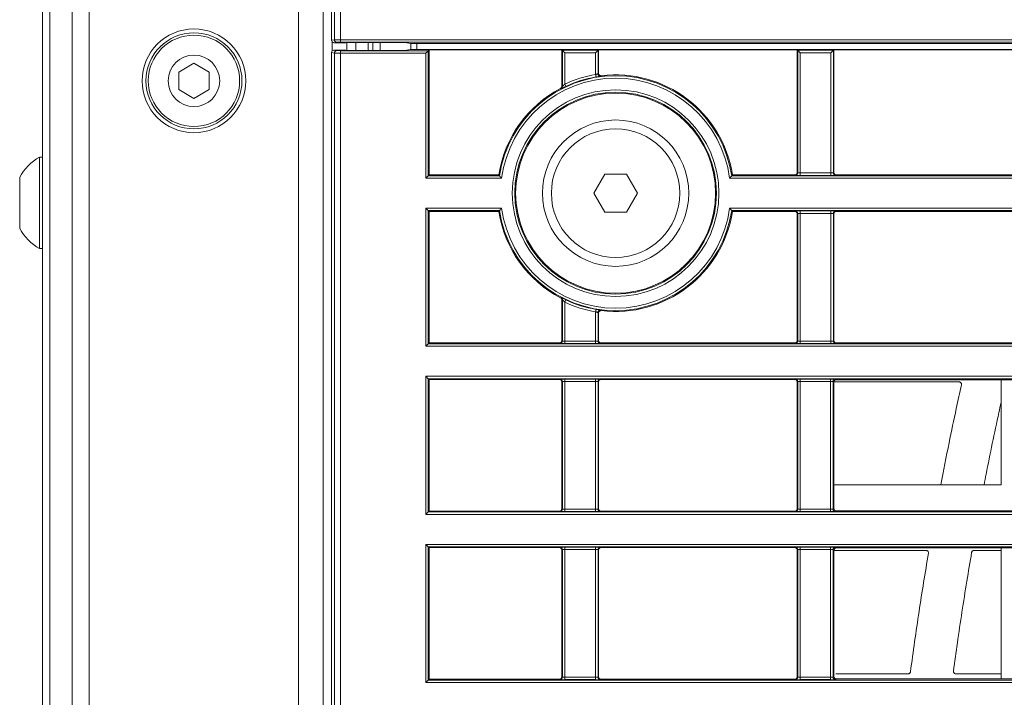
# Model space of a CAD drawing. Header units: millimetres. Extents: x 0 to 1118, y 0 to 864.
# Tile 148 of 256: x 631 to 652, y 113 to 127. Entities that reach past the tile are written whole.
import ezdxf

# ---------------------------------------------------------------- set-up
doc = ezdxf.new("R2010")
doc.units = ezdxf.units.MM

msp = doc.modelspace()

# ---------------------------------------------------------------- linework, layer by layer
at = {"color": 9, "linetype": 'Continuous', "lineweight": 0}
for p, q in [((638.011, 134.131), (638.011, 126.841)), ((637.886, 126.84), (637.886, 133.976)), ((632.048, 133.123), (632.048, 76.373)), ((632.505, 76.373), (632.505, 133.123)), ((632.859, 133.123), (632.859, 76.373)), ((637.152, 76.373), (637.152, 133.123)), ((637.827, 126.83), (637.886, 126.84)), ((638.011, 126.841), (743.948, 126.841)), ((638.011, 126.841), (638.011, 126.791)), ((637.839, 126.797), (637.839, 126.61)), ((637.936, 126.79), (637.877, 126.78)), ((637.877, 126.627), (637.936, 126.617)), ((743.898, 126.791), (638.011, 126.791)), ((638.011, 126.566), (638.011, 126.616)), ((638.011, 126.616), (639.809, 126.616)), ((638.139, 126.623), (638.139, 126.783)), ((638.577, 126.785), (638.577, 126.621)), ((638.671, 126.621), (638.671, 126.785)), ((639.809, 126.616), (639.809, 124.053)), ((642.561, 126.625), (643.292, 126.625)), ((647.386, 126.625), (648.117, 126.625)), ((647.386, 124.111), (647.386, 126.625)), ((648.117, 126.625), (648.117, 124.111)), ((637.886, 126.567), (637.827, 126.577)), ((637.886, 75.521), (637.886, 126.567)), ((638.011, 126.566), (638.011, 75.521)), ((639.759, 126.566), (638.011, 126.566)), ((639.759, 124.003), (639.759, 126.566)), ((642.611, 126.575), (642.611, 125.93)), ((643.242, 126.575), (642.611, 126.575)), ((643.242, 126.126), (643.242, 126.575)), ((647.436, 126.575), (647.436, 124.111)), ((648.067, 126.575), (647.436, 126.575)), ((648.067, 124.111), (648.067, 126.575)), ((643.242, 126.126), (643.251, 126.077)), ((642.611, 125.93), (642.632, 125.885)), ((641.315, 124.003), (639.759, 124.003)), ((706.738, 124.003), (645.989, 124.003)), ((647.336, 124.061), (647.327, 124.071)), ((647.377, 124.121), (647.386, 124.111)), ((647.436, 124.111), (648.067, 124.111)), ((647.436, 124.111), (647.436, 124.061)), ((648.067, 124.061), (647.436, 124.061)), ((648.067, 124.111), (648.067, 124.061)), ((648.117, 124.111), (648.127, 124.121)), ((648.177, 124.071), (648.167, 124.061)), ((639.759, 123.389), (641.315, 123.389)), ((639.759, 120.558), (639.759, 123.389)), ((645.989, 123.389), (706.738, 123.389)), ((639.809, 123.339), (639.809, 120.608)), ((647.327, 123.321), (647.336, 123.33)), ((647.386, 123.28), (647.377, 123.271)), ((647.386, 120.666), (647.386, 123.28)), ((647.436, 123.331), (648.067, 123.331)), ((647.436, 123.331), (647.436, 123.281)), ((648.067, 123.281), (647.436, 123.281)), ((647.436, 123.281), (647.436, 120.666)), ((648.067, 123.331), (648.067, 123.281)), ((648.067, 120.666), (648.067, 123.281)), ((648.117, 123.28), (648.117, 120.666)), ((648.127, 123.271), (648.117, 123.28)), ((648.167, 123.33), (648.177, 123.321)), ((642.539, 121.552), (642.534, 121.554)), ((642.632, 121.507), (642.611, 121.462)), ((642.611, 121.462), (642.611, 120.666)), ((643.251, 121.315), (643.242, 121.265)), ((643.242, 120.666), (643.242, 121.265)), ((709.902, 120.558), (639.759, 120.558)), ((639.809, 120.608), (709.902, 120.608)), ((642.511, 120.616), (642.502, 120.626)), ((642.552, 120.676), (642.561, 120.666)), ((642.611, 120.666), (642.611, 120.616)), ((642.611, 120.666), (643.242, 120.666)), ((643.242, 120.616), (642.611, 120.616)), ((643.242, 120.666), (643.242, 120.616)), ((643.292, 120.666), (643.302, 120.676)), ((643.352, 120.626), (643.342, 120.616)), ((647.336, 120.616), (647.327, 120.626)), ((647.377, 120.676), (647.386, 120.666)), ((647.436, 120.666), (647.436, 120.616)), ((647.436, 120.666), (648.067, 120.666)), ((648.067, 120.616), (647.436, 120.616)), ((648.067, 120.666), (648.067, 120.616)), ((648.117, 120.666), (648.127, 120.676)), ((648.177, 120.626), (648.167, 120.616)), ((639.759, 119.944), (709.902, 119.944)), ((639.759, 117.113), (639.759, 119.944)), ((709.902, 119.894), (639.809, 119.894)), ((639.809, 119.894), (639.809, 117.163)), ((642.502, 119.876), (642.511, 119.885)), ((642.561, 119.835), (642.552, 119.826)), ((642.561, 117.221), (642.561, 119.835)), ((642.611, 119.886), (643.242, 119.886)), ((642.611, 119.886), (642.611, 119.836)), ((643.242, 119.836), (642.611, 119.836)), ((642.611, 119.836), (642.611, 117.221)), ((643.242, 119.886), (643.242, 119.836)), ((643.242, 117.221), (643.242, 119.836)), ((643.292, 119.835), (643.292, 117.221)), ((643.302, 119.826), (643.292, 119.835)), ((643.342, 119.885), (643.352, 119.876)), ((647.327, 119.876), (647.336, 119.885)), ((647.386, 119.835), (647.377, 119.826)), ((647.386, 117.221), (647.386, 119.835)), ((647.436, 119.886), (648.061, 119.886)), ((647.436, 119.886), (647.436, 119.836)), ((648.061, 119.836), (647.436, 119.836)), ((647.436, 119.836), (647.436, 117.221)), ((648.061, 119.886), (648.061, 119.836)), ((648.061, 117.221), (648.061, 119.836)), ((648.111, 119.835), (648.111, 117.221)), ((648.127, 119.819), (648.111, 119.835)), ((648.161, 119.885), (648.177, 119.869)), ((706.738, 117.113), (639.759, 117.113)), ((639.809, 117.163), (706.802, 117.163)), ((642.511, 117.171), (642.502, 117.181)), ((642.552, 117.231), (642.561, 117.221)), ((642.611, 117.221), (643.242, 117.221)), ((642.611, 117.221), (642.611, 117.171)), ((643.242, 117.171), (642.611, 117.171)), ((643.242, 117.221), (643.242, 117.171)), ((643.292, 117.221), (643.302, 117.231)), ((643.352, 117.181), (643.342, 117.171)), ((647.336, 117.171), (647.327, 117.181)), ((647.377, 117.231), (647.386, 117.221)), ((647.436, 117.221), (648.061, 117.221)), ((647.436, 117.221), (647.436, 117.171)), ((648.061, 117.171), (647.436, 117.171)), ((648.061, 117.221), (648.061, 117.171)), ((648.111, 117.221), (648.127, 117.237)), ((648.177, 117.187), (648.161, 117.171)), ((639.759, 116.499), (706.738, 116.499)), ((639.759, 113.668), (639.759, 116.499)), ((706.802, 116.449), (639.809, 116.449)), ((639.809, 116.449), (639.809, 113.718)), ((642.502, 116.431), (642.511, 116.44)), ((642.561, 116.39), (642.552, 116.381)), ((642.561, 113.776), (642.561, 116.39)), ((642.611, 116.441), (643.242, 116.441)), ((642.611, 116.441), (642.611, 116.391)), ((643.242, 116.391), (642.611, 116.391)), ((642.611, 116.391), (642.611, 113.776)), ((643.242, 116.441), (643.242, 116.391)), ((643.242, 113.776), (643.242, 116.391)), ((643.292, 116.39), (643.292, 113.776)), ((643.302, 116.381), (643.292, 116.39)), ((643.342, 116.44), (643.352, 116.431)), ((647.327, 116.431), (647.336, 116.44)), ((647.386, 116.39), (647.377, 116.381)), ((647.386, 113.776), (647.386, 116.39)), ((647.436, 116.441), (648.061, 116.441)), ((647.436, 116.441), (647.436, 116.391)), ((648.061, 116.391), (647.436, 116.391)), ((647.436, 116.391), (647.436, 113.776)), ((648.061, 116.441), (648.061, 116.391)), ((648.061, 113.776), (648.061, 116.391)), ((648.111, 116.39), (648.111, 113.776)), ((648.127, 116.374), (648.111, 116.39)), ((648.161, 116.44), (648.177, 116.424)), ((639.809, 113.718), (706.802, 113.718)), ((642.511, 113.726), (642.502, 113.736)), ((642.552, 113.786), (642.561, 113.776)), ((642.611, 113.776), (642.611, 113.726)), ((642.611, 113.776), (643.242, 113.776)), ((643.242, 113.726), (642.611, 113.726)), ((643.242, 113.776), (643.242, 113.726)), ((643.292, 113.776), (643.302, 113.786)), ((643.352, 113.736), (643.342, 113.726)), ((647.336, 113.726), (647.327, 113.736)), ((647.377, 113.786), (647.386, 113.776)), ((647.436, 113.776), (648.061, 113.776)), ((647.436, 113.776), (647.436, 113.726)), ((648.061, 113.726), (647.436, 113.726)), ((648.061, 113.776), (648.061, 113.726)), ((648.111, 113.776), (648.127, 113.792)), ((648.177, 113.742), (648.161, 113.726)), ((706.738, 113.668), (639.759, 113.668))]:
    msp.add_line(p, q, dxfattribs=at)
at = {"color": 7, "linetype": 'Continuous', "lineweight": 15}
for p, q in [((637.827, 126.83), (637.827, 134.001)), ((631.902, 76.373), (631.902, 133.123)), ((637.652, 133.123), (637.652, 76.373)), ((637.877, 126.78), (638.119, 126.78)), ((638.119, 126.627), (637.877, 126.627)), ((638.146, 126.784), (638.119, 126.78)), ((638.119, 126.627), (638.146, 126.622)), ((638.27, 126.785), (639.208, 126.785)), ((639.208, 126.621), (638.27, 126.621)), ((638.327, 126.621), (638.327, 126.785)), ((638.827, 126.621), (638.827, 126.785)), ((639.333, 126.784), (639.451, 126.765)), ((639.438, 126.64), (639.333, 126.622)), ((708.026, 126.64), (639.438, 126.64)), ((639.451, 126.765), (639.451, 126.64)), ((639.577, 126.762), (639.573, 126.766)), ((639.573, 126.766), (639.573, 126.64)), ((707.652, 126.762), (639.577, 126.762)), ((639.577, 126.762), (639.577, 126.64)), ((639.759, 126.566), (639.809, 126.616)), ((639.809, 126.616), (639.827, 126.634)), ((642.552, 126.634), (639.827, 126.634)), ((639.827, 126.634), (639.827, 124.071)), ((642.561, 126.625), (642.552, 126.634)), ((642.552, 125.887), (642.552, 126.634)), ((642.561, 125.882), (642.561, 126.625)), ((642.561, 126.625), (642.611, 126.575)), ((643.292, 126.625), (643.242, 126.575)), ((643.302, 126.634), (643.292, 126.625)), ((643.292, 126.625), (643.292, 126.142)), ((647.377, 126.634), (643.302, 126.634)), ((643.302, 126.634), (643.302, 126.153)), ((647.386, 126.625), (647.377, 126.634)), ((647.377, 124.121), (647.377, 126.634)), ((647.386, 126.625), (647.436, 126.575)), ((648.117, 126.625), (648.067, 126.575)), ((648.127, 126.634), (648.117, 126.625)), ((652.202, 126.634), (648.127, 126.634)), ((648.127, 126.634), (648.127, 124.121)), ((637.827, 75.496), (637.827, 126.577)), ((635.005, 126.359), (634.693, 126.179)), ((635.318, 126.179), (635.005, 126.359)), ((634.693, 126.179), (634.693, 125.818)), ((635.318, 125.818), (635.318, 126.179)), ((634.693, 125.818), (635.005, 125.638)), ((635.005, 125.638), (635.318, 125.818)), ((631.902, 124.436), (631.837, 124.436)), ((631.837, 124.436), (631.837, 123.498)), ((631.432, 124.026), (631.432, 123.498)), ((639.759, 124.003), (639.809, 124.053)), ((639.809, 124.053), (639.827, 124.071)), ((639.809, 124.053), (641.272, 124.053)), ((641.256, 124.071), (639.827, 124.071)), ((641.256, 124.071), (641.272, 124.053)), ((643.204, 123.696), (643.428, 124.083)), ((643.428, 124.083), (643.876, 124.083)), ((643.876, 124.083), (644.099, 123.696)), ((646.032, 124.053), (646.048, 124.071)), ((646.032, 124.053), (706.802, 124.053)), ((647.327, 124.071), (646.048, 124.071)), ((652.152, 124.071), (648.177, 124.071)), ((643.428, 123.308), (643.204, 123.696)), ((644.099, 123.696), (643.876, 123.308)), ((631.432, 123.498), (631.432, 122.971)), ((631.837, 123.498), (631.837, 122.561)), ((639.759, 123.389), (639.809, 123.339)), ((641.272, 123.339), (639.809, 123.339)), ((639.827, 123.321), (639.809, 123.339)), ((639.827, 123.321), (641.256, 123.321)), ((639.827, 123.321), (639.827, 120.626)), ((641.272, 123.339), (641.256, 123.321)), ((643.876, 123.308), (643.428, 123.308)), ((706.802, 123.339), (646.032, 123.339)), ((646.048, 123.321), (646.032, 123.339)), ((646.048, 123.321), (647.327, 123.321)), ((647.377, 120.676), (647.377, 123.271)), ((648.127, 123.271), (648.127, 120.676)), ((648.177, 123.321), (652.152, 123.321)), ((631.837, 122.561), (631.902, 122.561)), ((642.552, 120.676), (642.552, 121.504)), ((642.561, 120.666), (642.561, 121.51)), ((643.292, 121.25), (643.292, 120.666)), ((643.302, 121.239), (643.302, 120.676)), ((639.759, 120.558), (639.809, 120.608)), ((639.809, 120.608), (639.827, 120.626)), ((642.502, 120.626), (639.827, 120.626)), ((647.327, 120.626), (643.352, 120.626)), ((652.152, 120.626), (648.177, 120.626)), ((639.759, 119.944), (639.809, 119.894)), ((639.827, 119.876), (639.809, 119.894)), ((639.827, 119.876), (642.502, 119.876)), ((639.827, 119.876), (639.827, 117.181)), ((642.552, 117.231), (642.552, 119.826)), ((643.302, 119.826), (643.302, 117.231)), ((643.352, 119.876), (647.327, 119.876)), ((647.377, 117.231), (647.377, 119.826)), ((648.127, 119.819), (648.127, 117.237)), ((648.177, 119.869), (652.152, 119.869)), ((651.558, 117.717), (651.558, 119.869)), ((648.127, 117.717), (651.558, 117.717)), ((639.759, 117.113), (639.809, 117.163)), ((639.809, 117.163), (639.827, 117.181)), ((642.502, 117.181), (639.827, 117.181)), ((647.327, 117.181), (643.352, 117.181)), ((652.152, 117.187), (648.177, 117.187)), ((639.759, 116.499), (639.809, 116.449)), ((639.827, 116.431), (639.809, 116.449)), ((639.827, 116.431), (642.502, 116.431)), ((639.827, 116.431), (639.827, 113.736)), ((642.552, 113.786), (642.552, 116.381)), ((643.302, 116.381), (643.302, 113.786)), ((643.352, 116.431), (647.327, 116.431)), ((647.377, 113.786), (647.377, 116.381)), ((648.127, 116.374), (648.127, 113.792)), ((648.177, 116.424), (652.152, 116.424)), ((651.558, 116.375), (651.003, 116.375)), ((651.558, 113.742), (651.558, 116.424)), ((639.759, 113.668), (639.809, 113.718)), ((639.809, 113.718), (639.827, 113.736)), ((642.502, 113.736), (639.827, 113.736)), ((647.327, 113.736), (643.352, 113.736)), ((652.152, 113.742), (648.177, 113.742)), ((650.629, 113.846), (651.558, 113.846))]:
    msp.add_line(p, q, dxfattribs=at)
at = {"color": 9, "linetype": 'Continuous', "lineweight": 0, "flags": 128}
for points in [[(643.292, 126.142), (643.297, 126.147), (643.302, 126.153)], [(642.552, 125.887), (642.557, 125.884), (642.561, 125.882)], [(642.561, 121.51), (642.557, 121.507), (642.552, 121.504)], [(643.302, 121.239), (643.297, 121.245), (643.292, 121.25)]]:
    msp.add_lwpolyline(points, dxfattribs=at)
at = {"color": 7, "linetype": 'Continuous', "lineweight": 15}
for centre, radius in [((635.005, 125.998), 1.063), ((635.005, 125.998), 0.984), ((635.005, 125.998), 0.937), ((635.005, 125.998), 0.528), ((643.652, 123.696), 2.05), ((643.652, 123.696), 1.5)]:
    msp.add_circle(centre, radius, dxfattribs=at)
at = {"color": 9, "linetype": 'Continuous', "lineweight": 0}
for radius in [2.118, 2.068, 1.318]:
    msp.add_circle((643.652, 123.696), radius, dxfattribs=at)
for centre, radius, start, end in [((637.936, 126.84), 0.05, 179.9925, 269.9311), ((637.936, 126.567), 0.05, 90.0689, 180.0075), ((643.652, 123.696), 2.407, 8.5271, 171.4729), ((643.652, 123.696), 2.357, 7.4817, 172.5183), ((643.652, 123.696), 2.465, 99.5609, 114.9736), ((643.342, 126.142), 0.05, 228.2043, 277.2028), ((648.207, 121.897), 6.419, 139.062, 139.1871), ((637.734, 118.078), 9.124, 58.26, 58.3285), ((642.511, 125.882), 0.05, 336.8635, 359.9973), ((647.336, 124.111), 0.05, 270.0051, 359.9949), ((648.167, 124.111), 0.05, 180.0051, 269.9949), ((643.652, 123.696), 2.357, 187.4817, 352.5183), ((643.652, 123.696), 2.407, 188.5271, 351.4729), ((647.336, 123.28), 0.05, 0.0051, 89.9949), ((648.167, 123.28), 0.05, 90.0051, 179.9949), ((637.73, 129.32), 9.132, 301.6716, 301.74), ((642.511, 121.51), 0.05, 0.0028, 62.4416), ((643.652, 123.696), 2.465, 245.0264, 260.4391), ((643.342, 121.25), 0.05, 82.7971, 128.4706), ((648.203, 125.491), 6.413, 220.8128, 220.938), ((642.511, 120.666), 0.05, 270.0051, 359.9949), ((643.342, 120.666), 0.05, 180.0051, 269.9949), ((647.336, 120.666), 0.05, 270.0051, 359.9949), ((648.167, 120.666), 0.05, 180.0051, 269.9949), ((642.511, 119.835), 0.05, 0.0051, 89.9949), ((643.342, 119.835), 0.05, 90.0051, 179.9949), ((647.336, 119.835), 0.05, 0.0051, 89.9949), ((648.161, 119.835), 0.05, 90.0051, 179.9949), ((642.511, 117.221), 0.05, 270.0051, 359.9949), ((643.342, 117.221), 0.05, 180.0051, 269.9949), ((647.336, 117.221), 0.05, 270.0051, 359.9949), ((648.161, 117.221), 0.05, 180.0051, 269.9949), ((642.511, 116.39), 0.05, 0.0051, 89.9949), ((643.342, 116.39), 0.05, 90.0051, 179.9949), ((647.336, 116.39), 0.05, 0.0051, 89.9949), ((648.161, 116.39), 0.05, 90.0051, 179.9949), ((642.511, 113.776), 0.05, 270.0051, 359.9949), ((643.342, 113.776), 0.05, 180.0051, 269.9949), ((647.336, 113.776), 0.05, 270.0051, 359.9949), ((648.161, 113.776), 0.05, 180.0051, 269.9949)]:
    msp.add_arc(centre, radius, start, end, dxfattribs=at)
at = {"color": 7, "linetype": 'Continuous', "lineweight": 15}
for centre, radius, start, end in [((643.652, 123.696), 2.415, 99.5609, 114.9736), ((643.342, 126.142), 0.05, 180.0057, 228.2053), ((643.652, 123.696), 2.425, 8.8959, 96.9621), ((643.652, 123.696), 2.425, 117.6873, 171.1041), ((642.511, 125.882), 0.05, 297.5584, 336.8637), ((632.375, 123.498), 1.081, 119.8821, 150.7838), ((643.652, 123.696), 2.425, 188.8959, 242.3127), ((643.652, 123.696), 2.425, 263.0379, 351.1041), ((632.375, 123.498), 1.081, 209.2162, 240.1179), ((643.652, 123.696), 2.415, 245.0264, 260.4391), ((643.342, 121.25), 0.05, 128.4696, 179.9942)]:
    msp.add_arc(centre, radius, start, end, dxfattribs=at)
for centre, major_axis, ratio, start_param, end_param in [((637.877, 126.83), (0.0494, 0.0082), 0.998592, 2.976816, 4.547156), ((637.877, 126.577), (-0.0494, 0.0082), 0.998592, 4.877622, 6.447962), ((638.27, 126.784), (0.125, 0), 0.008727, 1.570796, 3.089233), ((638.27, 126.622), (0.125, 0), 0.008727, 3.193953, 4.712389), ((639.208, 126.784), (0.125, 0), 0.008727, 0.05236, 1.570796), ((639.208, 126.622), (0.125, 0), 0.008727, 4.712389, 6.230825), ((639.576, 126.765), (0.125, 0), 0.008727, 1.597588, 3.193953), ((647.327, 124.121), (0.0354, -0.0354), 0.999924, 5.497825, 7.068545), ((648.177, 124.121), (0.0354, 0.0354), 0.999924, 2.356233, 3.926953), ((647.327, 123.271), (-0.0354, -0.0354), 0.999924, 2.356233, 3.926953), ((648.177, 123.271), (-0.0354, 0.0354), 0.999924, 5.497825, 7.068545), ((642.502, 120.676), (0.0354, -0.0354), 0.999924, 5.497825, 7.068545), ((643.352, 120.676), (0.0354, 0.0354), 0.999924, 2.356233, 3.926953), ((647.327, 120.676), (0.0354, -0.0354), 0.999924, 5.497825, 7.068545), ((648.177, 120.676), (0.0354, 0.0354), 0.999924, 2.356233, 3.926953), ((642.502, 119.826), (-0.0354, -0.0354), 0.999924, 2.356233, 3.926953), ((643.352, 119.826), (-0.0354, 0.0354), 0.999924, 5.497825, 7.068545), ((647.327, 119.826), (-0.0354, -0.0354), 0.999924, 2.356233, 3.926953), ((648.177, 119.819), (-0.0354, 0.0354), 0.999924, 5.497825, 7.068545), ((642.502, 117.231), (0.0354, -0.0354), 0.999924, 5.497825, 7.068545), ((643.352, 117.231), (0.0354, 0.0354), 0.999924, 2.356233, 3.926953), ((647.327, 117.231), (0.0354, -0.0354), 0.999924, 5.497825, 7.068545), ((648.177, 117.237), (0.0354, 0.0354), 0.999924, 2.356233, 3.926953), ((642.502, 116.381), (-0.0354, -0.0354), 0.999924, 2.356233, 3.926953), ((643.352, 116.381), (-0.0354, 0.0354), 0.999924, 5.497825, 7.068545), ((647.327, 116.381), (-0.0354, -0.0354), 0.999924, 2.356233, 3.926953), ((648.177, 116.374), (-0.0354, 0.0354), 0.999924, 5.497825, 7.068545), ((642.502, 113.786), (0.0354, -0.0354), 0.999924, 5.497825, 7.068545), ((643.352, 113.786), (0.0354, 0.0354), 0.999924, 2.356233, 3.926953), ((647.327, 113.786), (0.0354, -0.0354), 0.999924, 5.497825, 7.068545), ((648.177, 113.792), (0.0354, 0.0354), 0.999924, 2.356233, 3.926953)]:
    msp.add_ellipse(centre, major_axis=major_axis, ratio=ratio, start_param=start_param, end_param=end_param, dxfattribs=at)
at = {"color": 9, "linetype": 'Continuous', "lineweight": 0}
for centre, major_axis, ratio, start_param, end_param in [((638.011, 126.84), (0.125, 0), 0.005236, 1.570796, 3.089233), ((638.011, 126.79), (0.075, 0), 0.008727, 1.570796, 3.089233), ((638.011, 126.617), (0.075, 0), 0.008727, 3.193953, 4.712389), ((638.011, 126.567), (0.125, 0), 0.005236, 3.193953, 4.712389), ((647.436, 124.061), (0.1, 0), 0.008727, 3.150319, 4.712389), ((647.436, 124.111), (0.05, 0), 0.017454, 3.150319, 4.712389), ((648.067, 124.111), (0.05, 0), 0.017454, 4.712389, 6.274459), ((648.067, 124.061), (0.1, 0), 0.008727, 4.712389, 6.274459), ((647.436, 123.33), (0.1, 0), 0.008727, 1.570796, 3.132866), ((647.436, 123.28), (0.05, 0), 0.017454, 1.570796, 3.132866), ((648.067, 123.33), (0.1, 0), 0.008727, 0.008727, 1.570796), ((648.067, 123.28), (0.05, 0), 0.017454, 0.008727, 1.570796), ((642.611, 120.616), (0.1, 0), 0.008727, 3.150319, 4.712389), ((642.611, 120.666), (0.05, 0), 0.017454, 3.150319, 4.712389), ((643.242, 120.666), (0.05, 0), 0.017454, 4.712389, 6.274459), ((643.242, 120.616), (0.1, 0), 0.008727, 4.712389, 6.274459), ((647.436, 120.616), (0.1, 0), 0.008727, 3.150319, 4.712389), ((647.436, 120.666), (0.05, 0), 0.017454, 3.150319, 4.712389), ((648.067, 120.666), (0.05, 0), 0.017454, 4.712389, 6.274459), ((648.067, 120.616), (0.1, 0), 0.008727, 4.712389, 6.274459), ((642.611, 119.885), (0.1, 0), 0.008727, 1.570796, 3.132866), ((642.611, 119.835), (0.05, 0), 0.017454, 1.570796, 3.132866), ((643.242, 119.885), (0.1, 0), 0.008727, 0.008727, 1.570796), ((643.242, 119.835), (0.05, 0), 0.017454, 0.008727, 1.570796), ((647.436, 119.885), (0.1, 0), 0.008727, 1.570796, 3.132866), ((647.436, 119.835), (0.05, 0), 0.017454, 1.570796, 3.132866), ((648.061, 119.885), (0.1, 0), 0.008727, 0.008727, 1.570796), ((648.061, 119.835), (0.05, 0), 0.017454, 0.008727, 1.570796), ((642.611, 117.171), (0.1, 0), 0.008727, 3.150319, 4.712389), ((642.611, 117.221), (0.05, 0), 0.017454, 3.150319, 4.712389), ((643.242, 117.221), (0.05, 0), 0.017454, 4.712389, 6.274459), ((643.242, 117.171), (0.1, 0), 0.008727, 4.712389, 6.274459), ((647.436, 117.171), (0.1, 0), 0.008727, 3.150319, 4.712389), ((647.436, 117.221), (0.05, 0), 0.017454, 3.150319, 4.712389), ((648.061, 117.221), (0.05, 0), 0.017454, 4.712389, 6.274459), ((648.061, 117.171), (0.1, 0), 0.008727, 4.712389, 6.274459), ((642.611, 116.44), (0.1, 0), 0.008727, 1.570796, 3.132866), ((642.611, 116.39), (0.05, 0), 0.017454, 1.570796, 3.132866), ((643.242, 116.44), (0.1, 0), 0.008727, 0.008727, 1.570796), ((643.242, 116.39), (0.05, 0), 0.017454, 0.008727, 1.570796), ((647.436, 116.44), (0.1, 0), 0.008727, 1.570796, 3.132866), ((647.436, 116.39), (0.05, 0), 0.017454, 1.570796, 3.132866), ((648.061, 116.44), (0.1, 0), 0.008727, 0.008727, 1.570796), ((648.061, 116.39), (0.05, 0), 0.017454, 0.008727, 1.570796), ((642.611, 113.726), (0.1, 0), 0.008727, 3.150319, 4.712389), ((642.611, 113.776), (0.05, 0), 0.017454, 3.150319, 4.712389), ((643.242, 113.776), (0.05, 0), 0.017454, 4.712389, 6.274459), ((643.242, 113.726), (0.1, 0), 0.008727, 4.712389, 6.274459), ((647.436, 113.726), (0.1, 0), 0.008727, 3.150319, 4.712389), ((647.436, 113.776), (0.05, 0), 0.017454, 3.150319, 4.712389), ((648.061, 113.776), (0.05, 0), 0.017454, 4.712389, 6.274459), ((648.061, 113.726), (0.1, 0), 0.008727, 4.712389, 6.274459)]:
    msp.add_ellipse(centre, major_axis=major_axis, ratio=ratio, start_param=start_param, end_param=end_param, dxfattribs=at)
for points, knots in [([(643.292, 126.142), (643.292, 126.142), (643.291, 126.141), (643.282, 126.139), (643.269, 126.135), (643.255, 126.131), (643.246, 126.128), (643.242, 126.126)], [0, 0, 0, 0, 0.209951, 0.421207, 0.635397, 0.853901, 1, 1, 1, 1]), ([(643.31, 126.086), (643.316, 126.087), (643.331, 126.09), (643.345, 126.092), (643.347, 126.092), (643.349, 126.092)], [0, 0, 0, 0, 0.254304, 0.626332, 1, 1, 1, 1]), ([(642.534, 125.837), (642.534, 125.837), (642.535, 125.838), (642.539, 125.84), (642.543, 125.841)], [0, 0, 0, 0, 0.2666776, 1, 1, 1, 1]), ([(642.611, 125.93), (642.605, 125.924), (642.593, 125.913), (642.577, 125.898), (642.567, 125.887), (642.563, 125.883), (642.561, 125.882), (642.561, 125.882), (642.561, 125.882)], [0, 0, 0, 0, 0.267586, 0.527121, 0.756188, 0.8926, 0.944999, 1, 1, 1, 1]), ([(642.561, 121.51), (642.562, 121.51), (642.562, 121.509), (642.565, 121.506), (642.57, 121.501), (642.581, 121.49), (642.595, 121.476), (642.606, 121.467), (642.611, 121.462)], [0, 0, 0, 0, 0.1400311, 0.1661322, 0.3414252, 0.5386335, 0.7689854, 1, 1, 1, 1]), ([(643.242, 121.265), (643.248, 121.263), (643.259, 121.26), (643.274, 121.255), (643.286, 121.252), (643.292, 121.25), (643.292, 121.25), (643.292, 121.25)], [0, 0, 0, 0, 0.223228, 0.44414, 0.66076, 0.873236, 1, 1, 1, 1]), ([(643.349, 121.299), (643.348, 121.299), (643.348, 121.3), (643.341, 121.301), (643.337, 121.301)], [0, 0, 0, 0, 0.439272, 1, 1, 1, 1])]:
    msp.add_open_spline(points, degree=3, knots=knots, dxfattribs=at)
at = {"color": 7, "linetype": 'Continuous', "lineweight": 15}
for points, knots in [([(643.251, 126.077), (643.258, 126.078), (643.276, 126.081), (643.297, 126.085), (643.308, 126.086), (643.31, 126.086)], [0, 0, 0, 0, 0.334931, 0.841199, 1, 1, 1, 1]), ([(643.302, 126.153), (643.302, 126.147), (643.303, 126.136), (643.312, 126.121), (643.325, 126.109), (643.341, 126.103), (643.352, 126.103), (643.358, 126.103)], [0, 0, 0, 0, 0.199366, 0.398733, 0.598089, 0.79744, 1, 1, 1, 1]), ([(642.525, 125.843), (642.53, 125.846), (642.539, 125.852), (642.548, 125.867), (642.552, 125.879), (642.552, 125.886), (642.552, 125.887)], [0, 0, 0, 0, 0.3101098, 0.6202199, 0.9303254, 1, 1, 1, 1]), ([(642.543, 125.841), (642.543, 125.842), (642.547, 125.843), (642.565, 125.853), (642.596, 125.868), (642.62, 125.879), (642.632, 125.885)], [0, 0, 0, 0, 0.047664, 0.356536, 0.679202, 1, 1, 1, 1]), ([(641.315, 124.003), (641.315, 124.003), (641.31, 124.008), (641.301, 124.019), (641.288, 124.034), (641.278, 124.045), (641.273, 124.051), (641.272, 124.052), (641.272, 124.053)], [0, 0, 0, 0, 0.007806, 0.22109, 0.489014, 0.694396, 0.846902, 1, 1, 1, 1]), ([(645.989, 124.003), (645.989, 124.003), (645.993, 124.008), (646.003, 124.019), (646.016, 124.034), (646.025, 124.045), (646.031, 124.051), (646.032, 124.052), (646.032, 124.053)], [0, 0, 0, 0, 0.007806, 0.22109, 0.489014, 0.694396, 0.846902, 1, 1, 1, 1]), ([(641.315, 123.389), (641.315, 123.389), (641.31, 123.384), (641.301, 123.373), (641.288, 123.358), (641.278, 123.347), (641.273, 123.34), (641.272, 123.339), (641.272, 123.339)], [0, 0, 0, 0, 0.0078063, 0.2210895, 0.4890137, 0.694396, 0.8469018, 1, 1, 1, 1]), ([(645.989, 123.389), (645.989, 123.389), (645.993, 123.384), (646.003, 123.373), (646.016, 123.358), (646.025, 123.347), (646.031, 123.34), (646.032, 123.339), (646.032, 123.339)], [0, 0, 0, 0, 0.007806, 0.22109, 0.489014, 0.694396, 0.846902, 1, 1, 1, 1]), ([(642.632, 121.507), (642.622, 121.512), (642.601, 121.522), (642.573, 121.535), (642.552, 121.546), (642.541, 121.551), (642.539, 121.552), (642.539, 121.552)], [0, 0, 0, 0, 0.257575, 0.521148, 0.760632, 0.990756, 1, 1, 1, 1]), ([(642.552, 121.504), (642.551, 121.51), (642.55, 121.521), (642.541, 121.536), (642.532, 121.545), (642.526, 121.548), (642.525, 121.549)], [0, 0, 0, 0, 0.3101098, 0.6202199, 0.9303254, 1, 1, 1, 1]), ([(643.337, 121.301), (643.336, 121.301), (643.332, 121.302), (643.313, 121.305), (643.284, 121.309), (643.262, 121.313), (643.251, 121.315)], [0, 0, 0, 0, 0.071973, 0.381565, 0.691495, 1, 1, 1, 1]), ([(643.358, 121.289), (643.352, 121.289), (643.341, 121.289), (643.325, 121.282), (643.312, 121.271), (643.303, 121.256), (643.302, 121.245), (643.302, 121.239)], [0, 0, 0, 0, 0.1993662, 0.3987329, 0.5980892, 0.7974396, 1, 1, 1, 1]), ([(643.311, 121.289), (643.313, 121.29), (643.318, 121.294), (643.326, 121.297), (643.334, 121.299), (643.339, 121.3), (643.341, 121.3), (643.341, 121.3)], [0, 0, 0, 0, 0.227991, 0.531957, 0.778377, 0.95277, 1, 1, 1, 1]), ([(650.695, 119.829), (650.648, 119.829), (649.796, 119.829), (648.939, 119.829), (648.129, 119.829)], [0, 0, 0, 0, 0.055335, 1, 1, 1, 1]), ([(650.744, 119.769), (650.708, 119.607), (650.621, 119.211), (650.477, 118.528), (650.377, 118.005), (650.321, 117.717)], [0, 0, 0, 0, 0.237135, 0.580644, 1, 1, 1, 1]), ([(650.695, 119.829), (650.701, 119.828), (650.712, 119.827), (650.728, 119.818), (650.739, 119.805), (650.745, 119.789), (650.745, 119.776), (650.744, 119.77), (650.744, 119.769)], [0, 0, 0, 0, 0.195671, 0.391409, 0.585047, 0.774154, 0.95896, 1, 1, 1, 1]), ([(651.558, 119.413), (651.542, 119.341), (651.48, 119.06), (651.376, 118.567), (651.275, 118.073), (651.221, 117.789), (651.207, 117.717)], [0, 0, 0, 0, 0.12655, 0.499465, 0.87248, 1, 1, 1, 1]), ([(650.017, 116.375), (649.977, 116.375), (649.35, 116.375), (648.718, 116.375), (648.127, 116.375)], [0, 0, 0, 0, 0.0636, 1, 1, 1, 1]), ([(650.067, 116.317), (650.001, 115.919), (649.867, 115.111), (649.755, 114.3), (649.698, 113.889)], [0, 0, 0, 0, 0.493022, 1, 1, 1, 1]), ([(650.017, 116.375), (650.023, 116.374), (650.034, 116.373), (650.05, 116.364), (650.061, 116.351), (650.068, 116.335), (650.067, 116.323), (650.067, 116.317)], [0, 0, 0, 0, 0.201252, 0.402585, 0.601499, 0.795661, 1, 1, 1, 1]), ([(650.953, 116.333), (650.92, 116.137), (650.851, 115.73), (650.753, 115.112), (650.661, 114.499), (650.606, 114.095), (650.579, 113.903)], [0, 0, 0, 0, 0.24287, 0.503, 0.763198, 1, 1, 1, 1]), ([(650.953, 116.333), (650.955, 116.339), (650.958, 116.349), (650.969, 116.363), (650.983, 116.372), (650.995, 116.375), (651.002, 116.375), (651.003, 116.375)], [0, 0, 0, 0, 0.236557, 0.473041, 0.711458, 0.953067, 1, 1, 1, 1]), ([(649.698, 113.889), (649.697, 113.883), (649.694, 113.873), (649.684, 113.859), (649.671, 113.85), (649.658, 113.846), (649.651, 113.846), (649.649, 113.846)], [0, 0, 0, 0, 0.228561, 0.457079, 0.687061, 0.921736, 1, 1, 1, 1]), ([(650.629, 113.846), (650.623, 113.846), (650.612, 113.847), (650.597, 113.856), (650.585, 113.869), (650.579, 113.885), (650.579, 113.897), (650.579, 113.903)], [0, 0, 0, 0, 0.200666, 0.401316, 0.60213, 0.801426, 1, 1, 1, 1]), ([(648.168, 113.846), (648.341, 113.846), (648.836, 113.846), (649.328, 113.846), (649.649, 113.846)], [0, 0, 0, 0, 0.349496, 1, 1, 1, 1])]:
    msp.add_open_spline(points, degree=3, knots=knots, dxfattribs=at)

doc.saveas('drawing.dxf')
